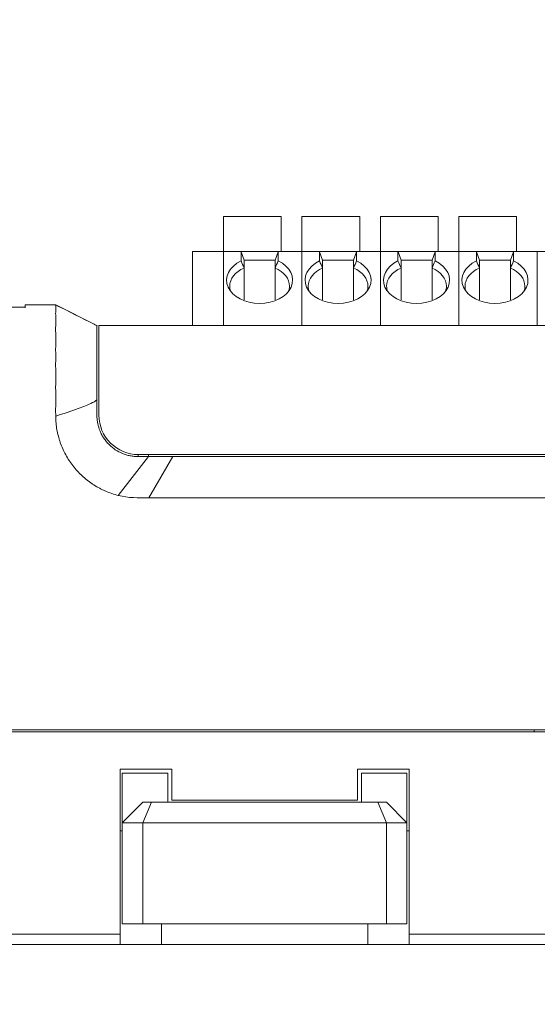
# Model space of a CAD drawing. Header units: millimetres. Extents: x -1114 to 1396, y -630 to 631.
# Tile 95 of 256: x -473 to -448, y -410 to -363. Entities that reach past the tile are written whole.
import ezdxf

# ---------------------------------------------------------------- set-up
doc = ezdxf.new("R2010")
doc.units = ezdxf.units.MM
doc.header["$MEASUREMENT"] = 0

msp = doc.modelspace()

# ---------------------------------------------------------------- linework, layer by layer
at = {"lineweight": 18}
for points, knots in [([(1038.9843, -629.7647), (1038.9843, -629.7647), (-1111.4882, -629.7647), (-1111.4882, -629.7647), (-1111.4882, -629.7647), (-1111.4882, -629.7647), (-1111.4882, 630.7883), (-1111.4882, 630.7883), (-1111.4882, 630.7883), (-1111.4882, 630.7883), (1038.9843, 630.7883), (1038.9843, 630.7883)], [0, 0, 0, 0, 0.3333333, 0.3333333, 0.3333333, 0.3333333, 0.6666667, 0.6666667, 0.6666667, 0.6666667, 1, 1, 1, 1]), ([(-462.4802, -374.4407), (-463.0609, -374.72), (-463.3161, -375.2344), (-463.1094, -375.709), (-463.1094, -375.709), (-462.9027, -376.1836), (-462.2825, -376.5074), (-461.5802, -376.5074)], [0, 0, 0, 0, 0.5, 0.5, 0.5, 0.5, 1, 1, 1, 1]), ([(-461.5802, -376.5074), (-460.878, -376.5074), (-460.2578, -376.1836), (-460.0511, -375.709), (-460.0511, -375.709), (-459.8444, -375.2344), (-460.0996, -374.72), (-460.6802, -374.4407)], [0, 0, 0, 0, 0.5, 0.5, 0.5, 0.5, 1, 1, 1, 1]), ([(-458.677, -374.4407), (-459.2576, -374.72), (-459.5128, -375.2344), (-459.3061, -375.709), (-459.3061, -375.709), (-459.0995, -376.1836), (-458.4793, -376.5074), (-457.777, -376.5074)], [0, 0, 0, 0, 0.5, 0.5, 0.5, 0.5, 1, 1, 1, 1]), ([(-457.777, -376.5074), (-457.0747, -376.5074), (-456.4545, -376.1836), (-456.2478, -375.709), (-456.2478, -375.709), (-456.0412, -375.2344), (-456.2963, -374.72), (-456.877, -374.4407)], [0, 0, 0, 0, 0.5, 0.5, 0.5, 0.5, 1, 1, 1, 1]), ([(-454.8737, -374.4407), (-455.4544, -374.72), (-455.7096, -375.2344), (-455.5029, -375.709), (-455.5029, -375.709), (-455.2962, -376.1836), (-454.676, -376.5074), (-453.9737, -376.5074)], [0, 0, 0, 0, 0.5, 0.5, 0.5, 0.5, 1, 1, 1, 1]), ([(-453.9737, -376.5074), (-453.2714, -376.5074), (-452.6513, -376.1836), (-452.4446, -375.709), (-452.4446, -375.709), (-452.2379, -375.2344), (-452.4931, -374.72), (-453.0737, -374.4407)], [0, 0, 0, 0, 0.5, 0.5, 0.5, 0.5, 1, 1, 1, 1]), ([(-451.0705, -374.4407), (-451.6511, -374.72), (-451.9063, -375.2344), (-451.6996, -375.709), (-451.6996, -375.709), (-451.493, -376.1836), (-450.8728, -376.5074), (-450.1705, -376.5074)], [0, 0, 0, 0, 0.5, 0.5, 0.5, 0.5, 1, 1, 1, 1]), ([(-450.1705, -376.5074), (-449.4682, -376.5074), (-448.848, -376.1836), (-448.6413, -375.709), (-448.6413, -375.709), (-448.4347, -375.2344), (-448.6898, -374.72), (-449.2705, -374.4407)], [0, 0, 0, 0, 0.5, 0.5, 0.5, 0.5, 1, 1, 1, 1]), ([(-471.4684, -379.5792), (-471.4709, -379.4915), (-471.4691, -379.4043), (-471.4675, -379.3178), (-471.4675, -379.3178), (-471.4667, -379.2746), (-471.4659, -379.2315), (-471.4656, -379.1886), (-471.4656, -379.1886), (-471.4655, -379.1671), (-471.4655, -379.1457), (-471.4657, -379.1243), (-471.4657, -379.1243), (-471.4658, -379.1029), (-471.4662, -379.0816), (-471.4665, -379.0602), (-471.4665, -379.0602), (-471.4676, -378.975), (-471.468, -378.8904), (-471.4682, -378.8064), (-471.4682, -378.8064), (-471.4682, -378.7644), (-471.4682, -378.7226), (-471.4682, -378.6809), (-471.4682, -378.6809), (-471.4681, -378.6392), (-471.468, -378.5977), (-471.4679, -378.5564), (-471.4679, -378.5564), (-471.4677, -378.474), (-471.4675, -378.3931), (-471.4676, -378.3138), (-471.4676, -378.3138), (-471.4676, -378.2741), (-471.4676, -378.2349), (-471.4677, -378.196), (-471.4677, -378.196), (-471.4677, -378.1571), (-471.4678, -378.1186), (-471.4679, -378.0807), (-471.4679, -378.0807), (-471.468, -378.0049), (-471.4681, -377.9315), (-471.4681, -377.8605), (-471.4681, -377.8605), (-471.4682, -377.7894), (-471.4682, -377.7207), (-471.4681, -377.6543), (-471.4681, -377.6543), (-471.4681, -377.5879), (-471.468, -377.5238), (-471.4679, -377.4621), (-471.4679, -377.4621), (-471.4678, -377.4312), (-471.4678, -377.4009), (-471.4678, -377.3713), (-471.4678, -377.3713), (-471.4677, -377.3564), (-471.4677, -377.3418), (-471.4677, -377.3273), (-471.4677, -377.3273), (-471.4677, -377.3128), (-471.4677, -377.2985), (-471.4677, -377.2845), (-471.4677, -377.2845), (-471.4677, -377.2282), (-471.4679, -377.1752), (-471.468, -377.1254), (-471.468, -377.1254), (-471.4681, -377.0756), (-471.4681, -377.0289), (-471.4681, -376.9854), (-471.4681, -376.9854), (-471.468, -376.9419), (-471.468, -376.9015), (-471.4679, -376.8644), (-471.4679, -376.8644), (-471.4679, -376.8459), (-471.4678, -376.8281), (-471.4679, -376.8112), (-471.4679, -376.8112), (-471.4679, -376.7943), (-471.4679, -376.7783), (-471.468, -376.7632), (-471.468, -376.7632), (-471.4682, -376.7029), (-471.4684, -376.6572), (-471.4666, -376.6262)], [0, 0, 0, 0, 0.0454545, 0.0454545, 0.0454545, 0.0454545, 0.0909091, 0.0909091, 0.0909091, 0.0909091, 0.1363636, 0.1363636, 0.1363636, 0.1363636, 0.1818182, 0.1818182, 0.1818182, 0.1818182, 0.2272727, 0.2272727, 0.2272727, 0.2272727, 0.2727273, 0.2727273, 0.2727273, 0.2727273, 0.3181818, 0.3181818, 0.3181818, 0.3181818, 0.3636364, 0.3636364, 0.3636364, 0.3636364, 0.4090909, 0.4090909, 0.4090909, 0.4090909, 0.4545455, 0.4545455, 0.4545455, 0.4545455, 0.5, 0.5, 0.5, 0.5, 0.5454545, 0.5454545, 0.5454545, 0.5454545, 0.5909091, 0.5909091, 0.5909091, 0.5909091, 0.6363636, 0.6363636, 0.6363636, 0.6363636, 0.6818182, 0.6818182, 0.6818182, 0.6818182, 0.7272727, 0.7272727, 0.7272727, 0.7272727, 0.7727273, 0.7727273, 0.7727273, 0.7727273, 0.8181818, 0.8181818, 0.8181818, 0.8181818, 0.8636364, 0.8636364, 0.8636364, 0.8636364, 0.9090909, 0.9090909, 0.9090909, 0.9090909, 0.9545455, 0.9545455, 0.9545455, 0.9545455, 1, 1, 1, 1]), ([(-471.4666, -376.6262), (-471.4662, -376.6184), (-471.4663, -376.6115), (-471.4667, -376.6057), (-471.4667, -376.6057), (-471.4671, -376.5998), (-471.4678, -376.5949), (-471.4683, -376.591), (-471.4683, -376.591), (-471.4694, -376.5832), (-471.47, -376.5792), (-471.4669, -376.5792)], [0, 0, 0, 0, 0.3333333, 0.3333333, 0.3333333, 0.3333333, 0.6666667, 0.6666667, 0.6666667, 0.6666667, 1, 1, 1, 1]), ([(-469.468, -379.6429), (-469.468, -379.4453), (-469.468, -379.247), (-469.468, -379.0562), (-469.468, -379.0562), (-469.468, -378.8654), (-469.468, -378.6826), (-469.468, -378.5151), (-469.468, -378.5151), (-469.468, -378.1801), (-469.468, -377.9102), (-469.468, -377.7505), (-469.468, -377.7505), (-469.468, -377.6706), (-469.468, -377.6177), (-469.468, -377.5934), (-469.468, -377.5934), (-469.468, -377.5692), (-469.468, -377.5823), (-469.468, -377.5803)], [0, 0, 0, 0, 0.2, 0.2, 0.2, 0.2, 0.4, 0.4, 0.4, 0.4, 0.6, 0.6, 0.6, 0.6, 0.8, 0.8, 0.8, 0.8, 1, 1, 1, 1]), ([(-469.468, -381.4213), (-469.468, -381.3588), (-469.468, -381.2964), (-469.468, -381.234), (-469.468, -381.234), (-469.468, -381.1664), (-469.468, -381.0988), (-469.468, -381.0312), (-469.468, -381.0312), (-469.468, -380.9636), (-469.468, -380.8961), (-469.468, -380.8285)], [0, 0, 0, 0, 0.3333333, 0.3333333, 0.3333333, 0.3333333, 0.6666667, 0.6666667, 0.6666667, 0.6666667, 1, 1, 1, 1]), ([(-469.468, -381.1755), (-469.5334, -381.2309), (-469.6066, -381.2745), (-469.6806, -381.3136), (-469.6806, -381.3136), (-469.7917, -381.3724), (-469.9064, -381.421), (-470.0219, -381.4671), (-470.0219, -381.4671), (-470.1373, -381.5133), (-470.2539, -381.5565), (-470.3708, -381.5985), (-470.3708, -381.5985), (-470.7341, -381.7292), (-471.1, -381.8505), (-471.4665, -381.97)], [0, 0, 0, 0, 0.25, 0.25, 0.25, 0.25, 0.5, 0.5, 0.5, 0.5, 0.75, 0.75, 0.75, 0.75, 1, 1, 1, 1]), ([(-468.4309, -385.8137), (-468.6412, -385.7583), (-468.8461, -385.6906), (-469.0437, -385.606), (-469.0437, -385.606), (-469.0931, -385.5849), (-469.142, -385.5627), (-469.1905, -385.5395), (-469.1905, -385.5395), (-469.239, -385.5163), (-469.2871, -385.4921), (-469.3347, -385.467), (-469.3347, -385.467), (-469.43, -385.4166), (-469.5236, -385.3624), (-469.6154, -385.304), (-469.6154, -385.304), (-469.6383, -385.2894), (-469.6612, -385.2746), (-469.6838, -385.2595), (-469.6838, -385.2595), (-469.7064, -385.2445), (-469.7289, -385.2292), (-469.7511, -385.2138), (-469.7511, -385.2138), (-469.7956, -385.1828), (-469.8394, -385.1511), (-469.8823, -385.1186), (-469.8823, -385.1186), (-469.9683, -385.0535), (-470.0512, -384.9852), (-470.1313, -384.9138), (-470.1313, -384.9138), (-470.2113, -384.8423), (-470.2883, -384.7678), (-470.3624, -384.6901), (-470.3624, -384.6901), (-470.4366, -384.6124), (-470.5078, -384.5315), (-470.5759, -384.4475), (-470.5759, -384.4475), (-470.61, -384.4054), (-470.6433, -384.3626), (-470.6759, -384.3189), (-470.6759, -384.3189), (-470.7084, -384.2753), (-470.74, -384.2311), (-470.7705, -384.1864), (-470.7705, -384.1864), (-470.8316, -384.097), (-470.8887, -384.0056), (-470.942, -383.9123), (-470.942, -383.9123), (-470.9952, -383.8189), (-471.0446, -383.7236), (-471.0902, -383.6263), (-471.0902, -383.6263), (-471.1357, -383.529), (-471.1775, -383.4298), (-471.2153, -383.3285), (-471.2153, -383.3285), (-471.2342, -383.2779), (-471.2521, -383.2268), (-471.2691, -383.1752), (-471.2691, -383.1752), (-471.2775, -383.1494), (-471.2858, -383.1234), (-471.2937, -383.0974), (-471.2937, -383.0974), (-471.3016, -383.0713), (-471.3093, -383.0453), (-471.3167, -383.0192), (-471.3167, -383.0192), (-471.3463, -382.9147), (-471.3713, -382.8095), (-471.3923, -382.7036), (-471.3923, -382.7036), (-471.4132, -382.5977), (-471.43, -382.4912), (-471.4422, -382.3838), (-471.4422, -382.3838), (-471.4544, -382.2764), (-471.4621, -382.1683), (-471.4648, -382.0593)], [0, 0, 0, 0, 0.047619, 0.047619, 0.047619, 0.047619, 0.0952381, 0.0952381, 0.0952381, 0.0952381, 0.1428571, 0.1428571, 0.1428571, 0.1428571, 0.1904762, 0.1904762, 0.1904762, 0.1904762, 0.2380952, 0.2380952, 0.2380952, 0.2380952, 0.2857143, 0.2857143, 0.2857143, 0.2857143, 0.3333333, 0.3333333, 0.3333333, 0.3333333, 0.3809524, 0.3809524, 0.3809524, 0.3809524, 0.4285714, 0.4285714, 0.4285714, 0.4285714, 0.4761905, 0.4761905, 0.4761905, 0.4761905, 0.5238095, 0.5238095, 0.5238095, 0.5238095, 0.5714286, 0.5714286, 0.5714286, 0.5714286, 0.6190476, 0.6190476, 0.6190476, 0.6190476, 0.6666667, 0.6666667, 0.6666667, 0.6666667, 0.7142857, 0.7142857, 0.7142857, 0.7142857, 0.7619048, 0.7619048, 0.7619048, 0.7619048, 0.8095238, 0.8095238, 0.8095238, 0.8095238, 0.8571429, 0.8571429, 0.8571429, 0.8571429, 0.9047619, 0.9047619, 0.9047619, 0.9047619, 0.952381, 0.952381, 0.952381, 0.952381, 1, 1, 1, 1]), ([(-467.468, -383.9292), (-467.501, -383.9292), (-467.5338, -383.9284), (-467.5664, -383.9268), (-467.5664, -383.9268), (-467.5991, -383.9252), (-467.6316, -383.9228), (-467.664, -383.9196), (-467.664, -383.9196), (-467.7288, -383.9132), (-467.7931, -383.9037), (-467.8568, -383.8911), (-467.8568, -383.8911), (-467.9205, -383.8785), (-467.9837, -383.8627), (-468.0464, -383.8438), (-468.0464, -383.8438), (-468.0777, -383.8343), (-468.1089, -383.8241), (-468.1399, -383.813), (-468.1399, -383.813), (-468.1709, -383.8019), (-468.2015, -383.7902), (-468.2317, -383.7777), (-468.2317, -383.7777), (-468.3526, -383.7278), (-468.4672, -383.6667), (-468.5757, -383.5945), (-468.5757, -383.5945), (-468.6028, -383.5765), (-468.6296, -383.5577), (-468.6559, -383.5383), (-468.6559, -383.5383), (-468.6823, -383.5188), (-468.7083, -383.4986), (-468.7337, -383.4778), (-468.7337, -383.4778), (-468.7847, -383.4361), (-468.8334, -383.3921), (-468.8799, -383.3458), (-468.8799, -383.3458), (-468.9265, -383.2994), (-468.9708, -383.2506), (-469.0127, -383.1997), (-469.0127, -383.1997), (-469.0545, -383.1489), (-469.0938, -383.0959), (-469.1304, -383.0412), (-469.1304, -383.0412), (-469.1671, -382.9864), (-469.201, -382.9299), (-469.232, -382.8718), (-469.232, -382.8718), (-469.2475, -382.8427), (-469.2623, -382.8133), (-469.2764, -382.7836), (-469.2764, -382.7836), (-469.2904, -382.7538), (-469.3038, -382.7237), (-469.3163, -382.6934), (-469.3163, -382.6934), (-469.3664, -382.5721), (-469.4041, -382.4477), (-469.4295, -382.3201), (-469.4295, -382.3201), (-469.4422, -382.2564), (-469.4518, -382.1918), (-469.4583, -382.1264), (-469.4583, -382.1264), (-469.4615, -382.0937), (-469.464, -382.0608), (-469.4656, -382.0279), (-469.4656, -382.0279), (-469.4672, -381.9951), (-469.468, -381.9622), (-469.468, -381.9292)], [0, 0, 0, 0, 0.0526316, 0.0526316, 0.0526316, 0.0526316, 0.1052632, 0.1052632, 0.1052632, 0.1052632, 0.1578947, 0.1578947, 0.1578947, 0.1578947, 0.2105263, 0.2105263, 0.2105263, 0.2105263, 0.2631579, 0.2631579, 0.2631579, 0.2631579, 0.3157895, 0.3157895, 0.3157895, 0.3157895, 0.3684211, 0.3684211, 0.3684211, 0.3684211, 0.4210526, 0.4210526, 0.4210526, 0.4210526, 0.4736842, 0.4736842, 0.4736842, 0.4736842, 0.5263158, 0.5263158, 0.5263158, 0.5263158, 0.5789474, 0.5789474, 0.5789474, 0.5789474, 0.6315789, 0.6315789, 0.6315789, 0.6315789, 0.6842105, 0.6842105, 0.6842105, 0.6842105, 0.7368421, 0.7368421, 0.7368421, 0.7368421, 0.7894737, 0.7894737, 0.7894737, 0.7894737, 0.8421053, 0.8421053, 0.8421053, 0.8421053, 0.8947368, 0.8947368, 0.8947368, 0.8947368, 0.9473684, 0.9473684, 0.9473684, 0.9473684, 1, 1, 1, 1]), ([(-469.368, -381.9294), (-469.368, -382.4333), (-469.1679, -382.9166), (-468.8115, -383.2729), (-468.8115, -383.2729), (-468.4552, -383.6292), (-467.972, -383.8294), (-467.468, -383.8294)], [0, 0, 0, 0, 0.5, 0.5, 0.5, 0.5, 1, 1, 1, 1]), ([(-466.968, -383.9292), (-467.0514, -383.9292), (-467.1347, -383.9292), (-467.218, -383.9292), (-467.218, -383.9292), (-467.3014, -383.9292), (-467.3847, -383.9292), (-467.468, -383.9292)], [0, 0, 0, 0, 0.5, 0.5, 0.5, 0.5, 1, 1, 1, 1]), ([(-465.7832, -383.9292), (-465.9084, -383.9292), (-466.0337, -383.9292), (-466.159, -383.9292), (-466.159, -383.9292), (-466.2938, -383.9292), (-466.4287, -383.9292), (-466.5635, -383.9292), (-466.5635, -383.9292), (-466.6984, -383.9292), (-466.8332, -383.9292), (-466.968, -383.9292)], [0, 0, 0, 0, 0.3333333, 0.3333333, 0.3333333, 0.3333333, 0.6666667, 0.6666667, 0.6666667, 0.6666667, 1, 1, 1, 1]), ([(-447.2653, -383.9292), (-450.4603, -383.9292), (-453.6571, -383.9293), (-456.8562, -383.9293), (-456.8562, -383.9293), (-457.2561, -383.9293), (-457.6561, -383.9293), (-458.056, -383.9293), (-458.056, -383.9293), (-458.456, -383.9293), (-458.8568, -383.9293), (-459.2541, -383.9293), (-459.2541, -383.9293), (-459.6513, -383.9293), (-460.0445, -383.9293), (-460.4279, -383.9293), (-460.4279, -383.9293), (-460.8112, -383.9293), (-461.1831, -383.9293), (-461.5436, -383.9293), (-461.5436, -383.9293), (-462.2647, -383.9293), (-462.9485, -383.9293), (-463.6535, -383.9293), (-463.6535, -383.9293), (-464.3585, -383.9293), (-465.0767, -383.9293), (-465.7832, -383.9292)], [0, 0, 0, 0, 0.1428571, 0.1428571, 0.1428571, 0.1428571, 0.2857143, 0.2857143, 0.2857143, 0.2857143, 0.4285714, 0.4285714, 0.4285714, 0.4285714, 0.5714286, 0.5714286, 0.5714286, 0.5714286, 0.7142857, 0.7142857, 0.7142857, 0.7142857, 0.8571429, 0.8571429, 0.8571429, 0.8571429, 1, 1, 1, 1]), ([(-446.2653, -385.9292), (-446.3783, -385.9292), (-446.4913, -385.9292), (-446.6043, -385.9292), (-446.6043, -385.9292), (-450.5123, -385.9292), (-454.4176, -385.9292), (-458.3194, -385.9292), (-458.3194, -385.9292), (-459.2048, -385.9292), (-460.0899, -385.9291), (-461.04, -385.9292), (-461.04, -385.9292), (-461.9901, -385.9293), (-463.0051, -385.9295), (-464.0002, -385.9292), (-464.0002, -385.9292), (-464.9953, -385.929), (-465.9705, -385.9282), (-466.9591, -385.9309)], [0, 0, 0, 0, 0.2, 0.2, 0.2, 0.2, 0.4, 0.4, 0.4, 0.4, 0.6, 0.6, 0.6, 0.6, 0.8, 0.8, 0.8, 0.8, 1, 1, 1, 1])]:
    msp.add_open_spline(points, degree=3, knots=knots, dxfattribs=at)
for points in [[(-460.5302, -372.2873), (-460.5302, -372.2873), (-463.3302, -372.2873), (-463.3302, -372.2873)], [(-463.3302, -372.2873), (-463.3302, -372.2873), (-463.3302, -373.9873), (-463.3302, -373.9873)], [(-460.5302, -373.9873), (-460.5302, -373.9873), (-460.5302, -372.2873), (-460.5302, -372.2873)], [(-456.727, -372.2873), (-456.727, -372.2873), (-459.527, -372.2873), (-459.527, -372.2873)], [(-459.527, -372.2873), (-459.527, -372.2873), (-459.527, -373.9873), (-459.527, -373.9873)], [(-456.727, -373.9873), (-456.727, -373.9873), (-456.727, -372.2873), (-456.727, -372.2873)], [(-452.9237, -372.2873), (-452.9237, -372.2873), (-455.7237, -372.2873), (-455.7237, -372.2873)], [(-455.7237, -372.2873), (-455.7237, -372.2873), (-455.7237, -373.9873), (-455.7237, -373.9873)], [(-452.9237, -373.9873), (-452.9237, -373.9873), (-452.9237, -372.2873), (-452.9237, -372.2873)], [(-449.1205, -372.2873), (-449.1205, -372.2873), (-451.9205, -372.2873), (-451.9205, -372.2873)], [(-451.9205, -372.2873), (-451.9205, -372.2873), (-451.9205, -373.9873), (-451.9205, -373.9873)], [(-449.1205, -373.9873), (-449.1205, -373.9873), (-449.1205, -372.2873), (-449.1205, -372.2873)], [(-464.8312, -373.9873), (-464.8312, -373.9873), (-463.3335, -373.9873), (-463.3335, -373.9873)], [(-464.8312, -374.0371), (-464.8312, -374.0371), (-464.8312, -373.9873), (-464.8312, -373.9873)], [(-464.8312, -373.9873), (-464.8312, -373.9873), (-463.3335, -373.9873), (-463.3335, -373.9873)], [(-464.8312, -377.5794), (-464.8312, -377.5794), (-464.8312, -374.0371), (-464.8312, -374.0371)], [(-463.3335, -373.9873), (-463.3335, -373.9873), (-462.4802, -373.9873), (-462.4802, -373.9873)], [(-463.3335, -374.0371), (-463.3335, -374.0371), (-463.3335, -373.9873), (-463.3335, -373.9873)], [(-462.4802, -373.9873), (-462.4802, -373.9873), (-463.3335, -373.9873), (-463.3335, -373.9873)], [(-463.3335, -374.0371), (-463.3335, -374.0371), (-463.3335, -373.9873), (-463.3335, -373.9873)], [(-463.3335, -377.5794), (-463.3335, -377.5794), (-463.3335, -374.0371), (-463.3335, -374.0371)], [(-463.3335, -377.5794), (-463.3335, -377.5794), (-463.3335, -374.0371), (-463.3335, -374.0371)], [(-462.4802, -373.9873), (-462.4802, -373.9873), (-460.6802, -373.9873), (-460.6802, -373.9873)], [(-462.4802, -373.9873), (-462.4802, -373.9874), (-462.4787, -373.9917), (-462.4755, -374.0003)], [(-462.4755, -374.0003), (-462.4787, -374.0089), (-462.4802, -374.0213), (-462.4802, -374.0371)], [(-462.4802, -374.0371), (-462.4802, -374.0371), (-462.4802, -374.4407), (-462.4802, -374.4407)], [(-462.3302, -374.3995), (-462.3302, -374.3995), (-462.4755, -374.0003), (-462.4755, -374.0003)], [(-460.8302, -374.3995), (-460.8302, -374.3995), (-460.685, -374.0003), (-460.685, -374.0003)], [(-460.685, -374.0003), (-460.6819, -373.9918), (-460.6803, -373.9874), (-460.6802, -373.9874)], [(-460.685, -374.0003), (-460.6818, -374.0089), (-460.6802, -374.0213), (-460.6802, -374.0371)], [(-460.6802, -373.9873), (-460.6802, -373.9873), (-459.5302, -373.9873), (-459.5302, -373.9873)], [(-460.6802, -373.9873), (-460.6802, -373.9873), (-459.5302, -373.9873), (-459.5302, -373.9873)], [(-460.6802, -374.0371), (-460.6802, -374.0371), (-460.6802, -374.4407), (-460.6802, -374.4407)], [(-459.5302, -373.9873), (-459.5302, -373.9873), (-458.677, -373.9873), (-458.677, -373.9873)], [(-459.5302, -374.0371), (-459.5302, -374.0371), (-459.5302, -373.9873), (-459.5302, -373.9873)], [(-459.5302, -374.0371), (-459.5302, -374.0371), (-459.5302, -373.9873), (-459.5302, -373.9873)], [(-458.677, -373.9873), (-458.677, -373.9873), (-459.5302, -373.9873), (-459.5302, -373.9873)], [(-459.5302, -377.5794), (-459.5302, -377.5794), (-459.5302, -374.0371), (-459.5302, -374.0371)], [(-459.5302, -377.5794), (-459.5302, -377.5794), (-459.5302, -374.0371), (-459.5302, -374.0371)], [(-458.677, -373.9873), (-458.677, -373.9873), (-456.877, -373.9873), (-456.877, -373.9873)], [(-458.677, -373.9873), (-458.677, -373.9874), (-458.6754, -373.9917), (-458.6723, -374.0003)], [(-458.6723, -374.0003), (-458.6754, -374.0089), (-458.677, -374.0213), (-458.677, -374.0371)], [(-458.677, -374.0371), (-458.677, -374.0371), (-458.677, -374.4407), (-458.677, -374.4407)], [(-458.527, -374.3995), (-458.527, -374.3995), (-458.6723, -374.0003), (-458.6723, -374.0003)], [(-457.027, -374.3995), (-457.027, -374.3995), (-456.8817, -374.0003), (-456.8817, -374.0003)], [(-456.8817, -374.0003), (-456.8786, -373.9918), (-456.877, -373.9874), (-456.877, -373.9874)], [(-456.8817, -374.0003), (-456.8786, -374.0089), (-456.877, -374.0213), (-456.877, -374.0371)], [(-456.877, -373.9873), (-456.877, -373.9873), (-455.727, -373.9873), (-455.727, -373.9873)], [(-456.877, -373.9873), (-456.877, -373.9873), (-455.727, -373.9873), (-455.727, -373.9873)], [(-456.877, -374.0371), (-456.877, -374.0371), (-456.877, -374.4407), (-456.877, -374.4407)], [(-455.727, -373.9873), (-455.727, -373.9873), (-454.8737, -373.9873), (-454.8737, -373.9873)], [(-455.727, -374.0371), (-455.727, -374.0371), (-455.727, -373.9873), (-455.727, -373.9873)], [(-454.8737, -373.9873), (-454.8737, -373.9873), (-455.727, -373.9873), (-455.727, -373.9873)], [(-455.727, -374.0371), (-455.727, -374.0371), (-455.727, -373.9873), (-455.727, -373.9873)], [(-455.727, -377.5794), (-455.727, -377.5794), (-455.727, -374.0371), (-455.727, -374.0371)], [(-455.727, -377.5794), (-455.727, -377.5794), (-455.727, -374.0371), (-455.727, -374.0371)], [(-454.8737, -373.9873), (-454.8737, -373.9873), (-453.0737, -373.9873), (-453.0737, -373.9873)], [(-454.8737, -373.9873), (-454.8737, -373.9874), (-454.8721, -373.9917), (-454.869, -374.0003)], [(-454.869, -374.0003), (-454.8721, -374.0089), (-454.8737, -374.0213), (-454.8737, -374.0371)], [(-454.8737, -374.0371), (-454.8737, -374.0371), (-454.8737, -374.4407), (-454.8737, -374.4407)], [(-454.7237, -374.3995), (-454.7237, -374.3995), (-454.869, -374.0003), (-454.869, -374.0003)], [(-453.2237, -374.3995), (-453.2237, -374.3995), (-453.0784, -374.0003), (-453.0784, -374.0003)], [(-453.0784, -374.0003), (-453.0753, -373.9918), (-453.0737, -373.9874), (-453.0737, -373.9874)], [(-453.0784, -374.0003), (-453.0753, -374.0089), (-453.0737, -374.0213), (-453.0737, -374.0371)], [(-453.0737, -373.9873), (-453.0737, -373.9873), (-451.9237, -373.9873), (-451.9237, -373.9873)], [(-453.0737, -373.9873), (-453.0737, -373.9873), (-451.9237, -373.9873), (-451.9237, -373.9873)], [(-453.0737, -374.0371), (-453.0737, -374.0371), (-453.0737, -374.4407), (-453.0737, -374.4407)], [(-451.9237, -373.9873), (-451.9237, -373.9873), (-451.0705, -373.9873), (-451.0705, -373.9873)], [(-451.9237, -374.0371), (-451.9237, -374.0371), (-451.9237, -373.9873), (-451.9237, -373.9873)], [(-451.0705, -373.9873), (-451.0705, -373.9873), (-451.9237, -373.9873), (-451.9237, -373.9873)], [(-451.9237, -374.0371), (-451.9237, -374.0371), (-451.9237, -373.9873), (-451.9237, -373.9873)], [(-451.9237, -377.5794), (-451.9237, -377.5794), (-451.9237, -374.0371), (-451.9237, -374.0371)], [(-451.9237, -377.5794), (-451.9237, -377.5794), (-451.9237, -374.0371), (-451.9237, -374.0371)], [(-451.0705, -373.9873), (-451.0705, -373.9873), (-449.2705, -373.9873), (-449.2705, -373.9873)], [(-451.0705, -373.9873), (-451.0705, -373.9874), (-451.0689, -373.9917), (-451.0658, -374.0003)], [(-451.0658, -374.0003), (-451.0689, -374.0089), (-451.0705, -374.0213), (-451.0705, -374.0371)], [(-451.0705, -374.0371), (-451.0705, -374.0371), (-451.0705, -374.4407), (-451.0705, -374.4407)], [(-450.9205, -374.3995), (-450.9205, -374.3995), (-451.0658, -374.0003), (-451.0658, -374.0003)], [(-449.4205, -374.3995), (-449.4205, -374.3995), (-449.2752, -374.0003), (-449.2752, -374.0003)], [(-449.2752, -374.0003), (-449.2721, -373.9918), (-449.2705, -373.9874), (-449.2705, -373.9874)], [(-449.2752, -374.0003), (-449.2721, -374.0089), (-449.2705, -374.0213), (-449.2705, -374.0371)], [(-449.2705, -373.9873), (-449.2705, -373.9873), (-448.1205, -373.9873), (-448.1205, -373.9873)], [(-449.2705, -373.9873), (-449.2705, -373.9873), (-448.1205, -373.9873), (-448.1205, -373.9873)], [(-449.2705, -374.0371), (-449.2705, -374.0371), (-449.2705, -374.4407), (-449.2705, -374.4407)], [(-448.1205, -373.9873), (-448.1205, -373.9873), (-447.2672, -373.9873), (-447.2672, -373.9873)], [(-448.1205, -374.0371), (-448.1205, -374.0371), (-448.1205, -373.9873), (-448.1205, -373.9873)], [(-447.2672, -373.9873), (-447.2672, -373.9873), (-448.1205, -373.9873), (-448.1205, -373.9873)], [(-448.1205, -374.0371), (-448.1205, -374.0371), (-448.1205, -373.9873), (-448.1205, -373.9873)], [(-448.1205, -377.5794), (-448.1205, -377.5794), (-448.1205, -374.0371), (-448.1205, -374.0371)], [(-448.1205, -377.5794), (-448.1205, -377.5794), (-448.1205, -374.0371), (-448.1205, -374.0371)], [(-462.3302, -374.79), (-462.3802, -374.6731), (-462.4302, -374.5566), (-462.4802, -374.4407)], [(-462.3302, -374.3995), (-462.3302, -374.3995), (-461.5802, -374.3995), (-461.5802, -374.3995)], [(-462.3302, -374.79), (-462.3302, -374.79), (-462.3302, -374.3995), (-462.3302, -374.3995)], [(-460.8302, -374.3995), (-460.8302, -374.3995), (-461.5802, -374.3995), (-461.5802, -374.3995)], [(-460.8302, -374.79), (-460.8302, -374.79), (-460.8302, -374.3995), (-460.8302, -374.3995)], [(-460.6802, -374.4407), (-460.7303, -374.5566), (-460.7803, -374.6731), (-460.8302, -374.79)], [(-458.527, -374.79), (-458.5769, -374.6731), (-458.6269, -374.5566), (-458.677, -374.4407)], [(-458.527, -374.3995), (-458.527, -374.3995), (-457.777, -374.3995), (-457.777, -374.3995)], [(-458.527, -374.79), (-458.527, -374.79), (-458.527, -374.3995), (-458.527, -374.3995)], [(-457.027, -374.3995), (-457.027, -374.3995), (-457.777, -374.3995), (-457.777, -374.3995)], [(-457.027, -374.79), (-457.027, -374.79), (-457.027, -374.3995), (-457.027, -374.3995)], [(-456.877, -374.4407), (-456.927, -374.5566), (-456.977, -374.6731), (-457.027, -374.79)], [(-454.7237, -374.79), (-454.7737, -374.6731), (-454.8237, -374.5566), (-454.8737, -374.4407)], [(-454.7237, -374.3995), (-454.7237, -374.3995), (-453.9737, -374.3995), (-453.9737, -374.3995)], [(-454.7237, -374.79), (-454.7237, -374.79), (-454.7237, -374.3995), (-454.7237, -374.3995)], [(-453.2237, -374.3995), (-453.2237, -374.3995), (-453.9737, -374.3995), (-453.9737, -374.3995)], [(-453.2237, -374.79), (-453.2237, -374.79), (-453.2237, -374.3995), (-453.2237, -374.3995)], [(-453.0737, -374.4407), (-453.1238, -374.5566), (-453.1738, -374.6731), (-453.2237, -374.79)], [(-450.9205, -374.79), (-450.9704, -374.6731), (-451.0204, -374.5566), (-451.0705, -374.4407)], [(-450.9205, -374.3995), (-450.9205, -374.3995), (-450.1705, -374.3995), (-450.1705, -374.3995)], [(-450.9205, -374.79), (-450.9205, -374.79), (-450.9205, -374.3995), (-450.9205, -374.3995)], [(-449.4205, -374.3995), (-449.4205, -374.3995), (-450.1705, -374.3995), (-450.1705, -374.3995)], [(-449.4205, -374.79), (-449.4205, -374.79), (-449.4205, -374.3995), (-449.4205, -374.3995)], [(-449.2705, -374.4407), (-449.3205, -374.5566), (-449.3705, -374.6731), (-449.4205, -374.79)], [(-462.3302, -374.79), (-462.7647, -374.9757), (-463.0302, -375.3085), (-463.0302, -375.6675)], [(-462.3302, -374.79), (-462.3302, -374.79), (-462.3302, -376.3359), (-462.3302, -376.3359)], [(-460.8302, -376.3359), (-460.8302, -376.3359), (-460.8302, -374.79), (-460.8302, -374.79)], [(-460.8302, -376.3359), (-460.8302, -376.3359), (-460.8302, -374.79), (-460.8302, -374.79)], [(-460.1302, -375.6675), (-460.1302, -375.3085), (-460.3958, -374.9757), (-460.8302, -374.79)], [(-458.527, -374.79), (-458.9615, -374.9757), (-459.227, -375.3085), (-459.227, -375.6675)], [(-458.527, -374.79), (-458.527, -374.79), (-458.527, -376.3359), (-458.527, -376.3359)], [(-457.027, -376.3359), (-457.027, -376.3359), (-457.027, -374.79), (-457.027, -374.79)], [(-457.027, -374.79), (-457.027, -374.79), (-457.027, -376.3359), (-457.027, -376.3359)], [(-456.327, -375.6675), (-456.327, -375.3085), (-456.5925, -374.9757), (-457.027, -374.79)], [(-454.7237, -374.79), (-455.1582, -374.9757), (-455.4237, -375.3085), (-455.4237, -375.6675)], [(-454.7237, -374.79), (-454.7237, -374.79), (-454.7237, -376.3359), (-454.7237, -376.3359)], [(-453.2237, -376.3359), (-453.2237, -376.3359), (-453.2237, -374.79), (-453.2237, -374.79)], [(-453.2237, -376.3359), (-453.2237, -376.3359), (-453.2237, -374.79), (-453.2237, -374.79)], [(-452.5237, -375.6675), (-452.5237, -375.3085), (-452.7892, -374.9757), (-453.2237, -374.79)], [(-450.9205, -374.79), (-451.355, -374.9757), (-451.6205, -375.3085), (-451.6205, -375.6675)], [(-450.9205, -374.79), (-450.9205, -374.79), (-450.9205, -376.3359), (-450.9205, -376.3359)], [(-449.4205, -376.3359), (-449.4205, -376.3359), (-449.4205, -374.79), (-449.4205, -374.79)], [(-449.4205, -376.3359), (-449.4205, -376.3359), (-449.4205, -374.79), (-449.4205, -374.79)], [(-448.7205, -375.6675), (-448.7205, -375.3085), (-448.986, -374.9757), (-449.4205, -374.79)], [(-463.0302, -375.6675), (-463.0302, -375.7493), (-463.0164, -375.8309), (-462.989, -375.9104)], [(-460.1729, -375.9145), (-460.1446, -375.8337), (-460.1302, -375.7507), (-460.1302, -375.6675)], [(-459.227, -375.6675), (-459.227, -375.7503), (-459.2128, -375.8328), (-459.1847, -375.9132)], [(-456.3684, -375.9109), (-456.3409, -375.8312), (-456.327, -375.7495), (-456.327, -375.6675)], [(-455.4237, -375.6675), (-455.4237, -375.752), (-455.409, -375.8361), (-455.3798, -375.918)], [(-452.5654, -375.9116), (-452.5377, -375.8317), (-452.5237, -375.7498), (-452.5237, -375.6675)], [(-451.6205, -375.6675), (-451.6205, -375.7514), (-451.6059, -375.8351), (-451.5771, -375.9165)], [(-448.7617, -375.9103), (-448.7343, -375.8308), (-448.7205, -375.7493), (-448.7205, -375.6675)], [(-472.9544, -376.5792), (-472.9544, -376.5792), (-471.4669, -376.5792), (-471.4669, -376.5792)], [(-471.4669, -376.5792), (-471.4669, -376.5792), (-472.9544, -376.5792), (-472.9544, -376.5792)], [(-472.9544, -376.5792), (-472.9544, -376.5792), (-472.9544, -376.7117), (-472.9544, -376.7117)], [(-469.8205, -377.4029), (-470.3786, -377.1229), (-471.2079, -376.7087), (-471.4829, -376.5716)], [(-471.4679, -376.5792), (-471.4679, -376.5792), (-471.4677, -376.5792), (-471.4677, -376.5792)], [(-469.6387, -377.4939), (-469.6387, -377.4939), (-471.4671, -376.5792), (-471.4671, -376.5792)], [(-471.4628, -376.5792), (-471.4628, -376.5792), (-469.468, -377.579), (-469.468, -377.579)], [(-472.9544, -376.6896), (-472.9544, -376.6896), (-488.4544, -376.6896), (-488.4544, -376.6896)], [(-469.468, -377.5793), (-469.468, -377.5793), (-469.8205, -377.4029), (-469.8205, -377.4029)], [(-469.6301, -377.4982), (-469.6301, -377.4982), (-469.468, -377.5792), (-469.468, -377.5792)], [(-469.468, -377.5792), (-469.5212, -377.5527), (-469.6017, -377.5124), (-469.6286, -377.4989)], [(-469.4756, -377.5755), (-469.4756, -377.5755), (-469.6107, -377.5079), (-469.6107, -377.5079)], [(-469.5162, -377.5552), (-469.5162, -377.5552), (-469.468, -377.577), (-469.468, -377.577)], [(-469.5044, -377.5605), (-469.5044, -377.5605), (-469.468, -377.5789), (-469.468, -377.5789)], [(-469.456, -377.585), (-469.456, -377.585), (-469.468, -377.5793), (-469.468, -377.5793)], [(-469.368, -377.5794), (-469.368, -377.5794), (-413.1625, -377.5794), (-413.1625, -377.5794)], [(-469.368, -379.5794), (-469.368, -379.5794), (-469.368, -377.5794), (-469.368, -377.5794)], [(-413.1625, -377.5794), (-413.1625, -377.5794), (-469.368, -377.5794), (-469.368, -377.5794)], [(-471.4676, -381.3193), (-471.4681, -380.826), (-471.4686, -380.3326), (-471.4671, -379.8393)], [(-471.4671, -379.8393), (-471.4669, -379.7526), (-471.4659, -379.6659), (-471.4684, -379.5792)], [(-469.468, -380.8285), (-469.468, -380.4333), (-469.468, -380.0381), (-469.468, -379.6429)], [(-469.368, -381.9294), (-469.368, -381.9294), (-469.368, -379.5794), (-469.368, -379.5794)], [(-471.4648, -382.0593), (-471.4706, -381.8127), (-471.4673, -381.566), (-471.4676, -381.3193)], [(-469.468, -381.9292), (-469.468, -381.7599), (-469.468, -381.5906), (-469.468, -381.4213)], [(-468.4309, -385.8137), (-468.4309, -385.8137), (-466.968, -383.929), (-466.968, -383.929)], [(-446.1653, -383.8294), (-446.1653, -383.8294), (-467.468, -383.8294), (-467.468, -383.8294)], [(-467.4628, -383.9266), (-467.4628, -383.9266), (-467.4628, -383.8294), (-467.4628, -383.8294)], [(-466.968, -383.8294), (-466.968, -383.8294), (-466.968, -383.9293), (-466.968, -383.9293)], [(-466.9591, -385.9309), (-466.9591, -385.9309), (-465.7832, -383.9292), (-465.7832, -383.9292)], [(-466.9591, -385.9309), (-467.4534, -385.9323), (-467.9515, -385.9401), (-468.4309, -385.8137)], [(-509.3378, -397.1739), (-509.3378, -397.1739), (-409.8378, -397.1739), (-409.8378, -397.1739)], [(-490.3878, -397.2739), (-490.3878, -397.2739), (-433.2878, -397.2739), (-433.2878, -397.2739)], [(-448.2653, -397.2739), (-448.2653, -397.2739), (-448.2653, -397.1738), (-448.2653, -397.1738)], [(-468.3378, -399.0792), (-468.3378, -399.0792), (-468.3378, -407.0792), (-468.3378, -407.0792)], [(-465.8378, -399.0792), (-465.8378, -399.0792), (-468.3378, -399.0792), (-468.3378, -399.0792)], [(-465.8378, -399.0792), (-465.8378, -399.0792), (-465.8378, -400.5792), (-465.8378, -400.5792)], [(-456.8378, -399.0792), (-456.8378, -399.0792), (-456.8378, -400.5792), (-456.8378, -400.5792)], [(-454.3378, -399.0792), (-454.3378, -399.0792), (-456.8378, -399.0792), (-456.8378, -399.0792)], [(-454.3378, -407.0792), (-454.3378, -407.0792), (-454.3378, -399.0792), (-454.3378, -399.0792)], [(-468.2378, -399.2792), (-468.2378, -399.2792), (-468.2378, -401.6792), (-468.2378, -401.6792)], [(-466.0378, -399.2792), (-466.0378, -399.2792), (-468.2378, -399.2792), (-468.2378, -399.2792)], [(-466.0378, -399.2792), (-466.0378, -399.2792), (-466.0378, -400.6792), (-466.0378, -400.6792)], [(-456.6378, -399.2792), (-456.6378, -399.2792), (-456.6378, -400.6792), (-456.6378, -400.6792)], [(-456.6378, -399.2792), (-456.6378, -399.2792), (-454.4378, -399.2792), (-454.4378, -399.2792)], [(-454.4378, -399.2792), (-454.4378, -399.2792), (-454.4378, -401.6792), (-454.4378, -401.6792)], [(-468.2378, -401.6792), (-468.2378, -401.6792), (-467.2378, -400.6792), (-467.2378, -400.6792)], [(-467.2378, -400.6792), (-467.2378, -400.6792), (-466.8236, -400.6792), (-466.8236, -400.6792)], [(-467.2378, -401.6792), (-467.2378, -401.6792), (-466.8236, -400.6792), (-466.8236, -400.6792)], [(-466.8236, -400.6792), (-466.8236, -400.6792), (-455.852, -400.6792), (-455.852, -400.6792)], [(-456.8378, -400.5792), (-456.8378, -400.5792), (-465.8378, -400.5792), (-465.8378, -400.5792)], [(-455.852, -400.6792), (-455.852, -400.6792), (-455.4378, -400.6792), (-455.4378, -400.6792)], [(-455.4378, -401.6792), (-455.4378, -401.6792), (-455.852, -400.6792), (-455.852, -400.6792)], [(-454.4378, -401.6792), (-454.4378, -401.6792), (-455.4378, -400.6792), (-455.4378, -400.6792)], [(-467.2378, -401.6792), (-467.2378, -401.6792), (-468.2378, -401.6792), (-468.2378, -401.6792)], [(-468.2378, -406.5792), (-468.2378, -406.5792), (-468.2378, -401.6792), (-468.2378, -401.6792)], [(-455.4378, -401.6792), (-455.4378, -401.6792), (-467.2378, -401.6792), (-467.2378, -401.6792)], [(-467.2378, -406.5792), (-467.2378, -406.5792), (-467.2378, -401.6792), (-467.2378, -401.6792)], [(-454.4378, -401.6792), (-454.4378, -401.6792), (-455.4378, -401.6792), (-455.4378, -401.6792)], [(-455.4378, -401.6792), (-455.4378, -401.6792), (-455.4378, -406.5792), (-455.4378, -406.5792)], [(-454.4378, -406.5792), (-454.4378, -406.5792), (-454.4378, -401.6792), (-454.4378, -401.6792)], [(-468.3378, -402.0792), (-468.3378, -402.0792), (-468.2378, -402.0792), (-468.2378, -402.0792)], [(-454.4378, -402.0792), (-454.4378, -402.0792), (-454.3378, -402.0792), (-454.3378, -402.0792)], [(-468.2378, -406.5792), (-468.2378, -406.5792), (-467.2378, -406.5792), (-467.2378, -406.5792)], [(-467.2378, -406.5792), (-467.2378, -406.5792), (-455.4378, -406.5792), (-455.4378, -406.5792)], [(-466.3378, -406.5792), (-466.3378, -406.5792), (-466.3378, -407.5792), (-466.3378, -407.5792)], [(-456.3378, -407.5792), (-456.3378, -407.5792), (-456.3378, -406.5792), (-456.3378, -406.5792)], [(-455.4378, -406.5792), (-455.4378, -406.5792), (-454.4378, -406.5792), (-454.4378, -406.5792)], [(-509.3378, -407.0792), (-509.3378, -407.0792), (-468.3378, -407.0792), (-468.3378, -407.0792)], [(-468.3378, -407.0792), (-468.3378, -407.0792), (-468.3378, -407.5792), (-468.3378, -407.5792)], [(-454.3378, -407.5792), (-454.3378, -407.5792), (-454.3378, -407.0792), (-454.3378, -407.0792)], [(-454.3378, -407.0792), (-454.3378, -407.0792), (-409.8378, -407.0792), (-409.8378, -407.0792)], [(-468.3378, -407.5792), (-468.3378, -407.5792), (-509.3378, -407.5792), (-509.3378, -407.5792)], [(-468.3378, -407.5792), (-468.3378, -407.5792), (-466.3378, -407.5792), (-466.3378, -407.5792)], [(-466.3377, -407.5792), (-466.3377, -407.5792), (-456.3379, -407.5792), (-456.3379, -407.5792)], [(-456.3378, -407.5792), (-456.3378, -407.5792), (-454.3378, -407.5792), (-454.3378, -407.5792)], [(-409.8378, -407.5792), (-409.8378, -407.5792), (-454.3378, -407.5792), (-454.3378, -407.5792)]]:
    msp.add_open_spline(points, degree=3, dxfattribs=at)

doc.saveas('drawing.dxf')
